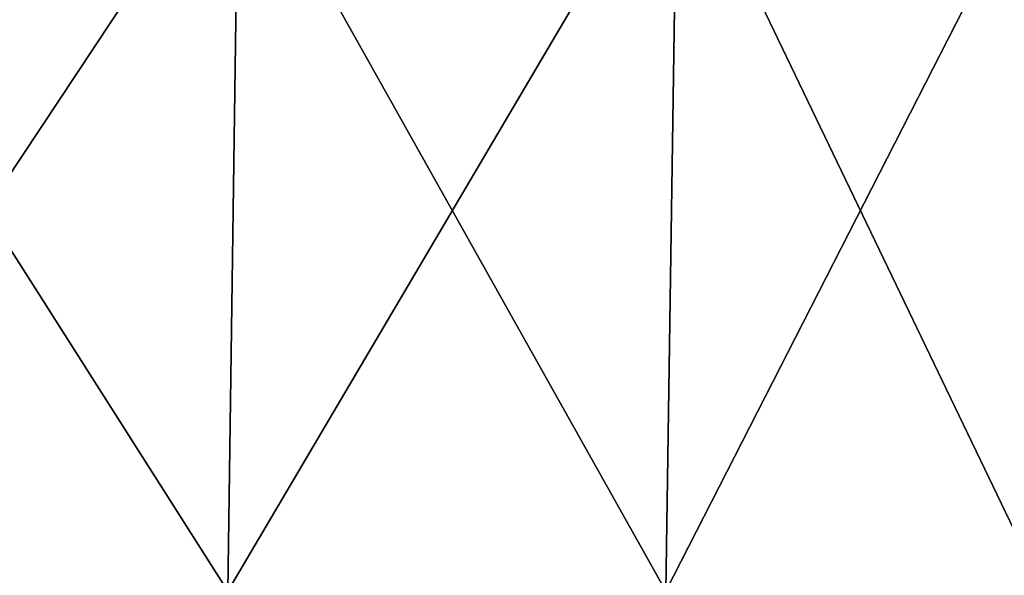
# Model space of a CAD drawing. Header units: millimetres. Extents: x -125 to 125, y -46 to 12.
# Tile 241 of 256: x 95 to 110, y -22 to -13. Entities that reach past the tile are written whole.
import ezdxf

# ---------------------------------------------------------------- set-up
doc = ezdxf.new("R2010")
doc.units = ezdxf.units.MM
doc.header["$LTSCALE"] = 26.699852
doc.layers.add('182', color=7, linetype='CONTINUOUS')
doc.layers.add('183', color=7, linetype='CONTINUOUS')

msp = doc.modelspace()

# ---------------------------------------------------------------- linework, layer by layer
at = {"layer": '182', "color": 7, "linetype": 'CONTINUOUS'}
for points in [[(97.832, -22.043, -76.936), (90.075, -22.043, -85.887), (97.996, -10.087, -77.065), (97.832, -22.043, -76.936)], [(90.075, -22.043, -85.887), (90.226, -10.087, -86.031), (97.996, -10.087, -77.065), (90.075, -22.043, -85.887)], [(97.832, -22.043, -76.936), (97.996, -10.087, -77.065), (104.877, -10.087, -67.401), (97.832, -22.043, -76.936)], [(104.702, -22.043, -67.288), (97.832, -22.043, -76.936), (104.877, -10.087, -67.401), (104.702, -22.043, -67.288)], [(104.702, -22.043, -67.288), (104.877, -10.087, -67.401), (110.809, -10.087, -57.126), (104.702, -22.043, -67.288)], [(110.624, -22.043, -57.03), (104.702, -22.043, -67.288), (110.809, -10.087, -57.126), (110.624, -22.043, -57.03)]]:
    msp.add_3dface(points, dxfattribs=at)
at = {"layer": '183', "color": 7, "linetype": 'CONTINUOUS'}
for points in [[(90.075, -22.043, 85.887), (97.832, -22.043, 76.936), (90.226, -10.087, 86.031), (90.075, -22.043, 85.887)], [(97.832, -22.043, 76.936), (97.996, -10.087, 77.065), (90.226, -10.087, 86.031), (97.832, -22.043, 76.936)], [(97.832, -22.043, 76.936), (104.702, -22.043, 67.288), (97.996, -10.087, 77.065), (97.832, -22.043, 76.936)], [(104.702, -22.043, 67.288), (104.877, -10.087, 67.401), (97.996, -10.087, 77.065), (104.702, -22.043, 67.288)], [(104.702, -22.043, 67.288), (110.624, -22.043, 57.03), (104.877, -10.087, 67.401), (104.702, -22.043, 67.288)], [(110.624, -22.043, 57.03), (110.809, -10.087, 57.126), (104.877, -10.087, 67.401), (110.624, -22.043, 57.03)]]:
    msp.add_3dface(points, dxfattribs=at)

doc.saveas('drawing.dxf')
